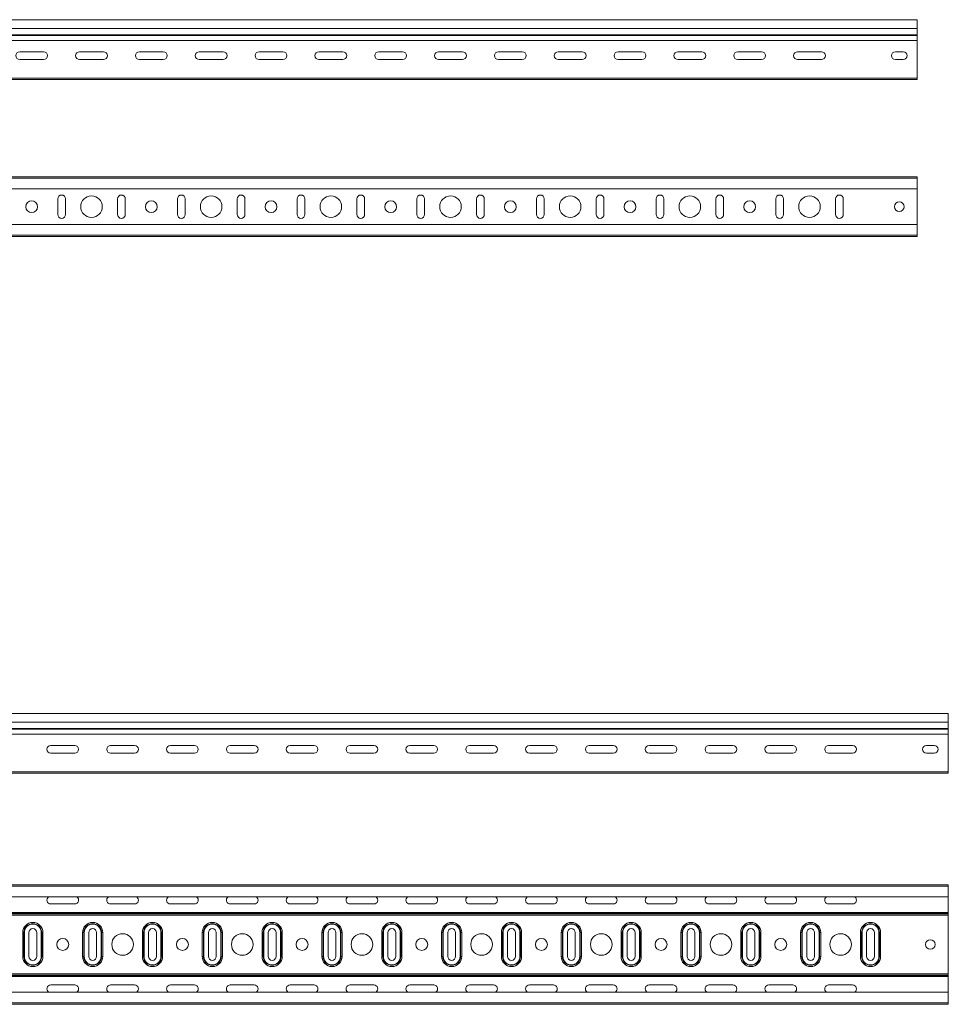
# Model space of a CAD drawing. Header units: millimetres. Extents: x -583 to 2827, y -4183 to -259.
# Tile 19 of 19: x 1986 to 2762, y -1082 to -259. Entities that reach past the tile are written whole.
import ezdxf

# ---------------------------------------------------------------- set-up
doc = ezdxf.new("R2010")
doc.units = ezdxf.units.MM

msp = doc.modelspace()

# ---------------------------------------------------------------- linework, layer by layer
at = {"color": 7, "linetype": 'Continuous', "lineweight": 15}
for p, q in [((2735.72, -258.56), (267.72, -258.56)), ((2735.72, -266.02), (2735.72, -258.56)), ((267.72, -266.02), (2735.72, -266.02)), ((267.72, -271.33), (2735.72, -271.33)), ((2735.72, -271.33), (2735.72, -266.02)), ((2735.72, -271.69), (2735.72, -271.33)), ((267.72, -271.69), (2735.72, -271.69)), ((267.72, -275.82), (2735.72, -275.82)), ((2735.72, -275.82), (2735.72, -271.69)), ((2735.72, -307.36), (2735.72, -275.82)), ((1985.72, -285.32), (2005.72, -285.32)), ((2035.72, -285.32), (2055.72, -285.32)), ((2085.72, -285.32), (2105.72, -285.32)), ((2135.72, -285.32), (2155.72, -285.32)), ((2185.72, -285.32), (2205.72, -285.32)), ((2235.72, -285.32), (2255.72, -285.32)), ((2285.72, -285.32), (2305.72, -285.32)), ((2335.72, -285.32), (2355.72, -285.32)), ((2385.72, -285.32), (2405.72, -285.32)), ((2435.72, -285.32), (2455.72, -285.32)), ((2485.72, -285.32), (2505.72, -285.32)), ((2535.72, -285.32), (2555.72, -285.32)), ((2585.72, -285.32), (2605.72, -285.32)), ((2635.72, -285.32), (2655.72, -285.32)), ((2717.47, -285.32), (2723.97, -285.32)), ((2005.72, -291.82), (1985.72, -291.82)), ((2055.72, -291.82), (2035.72, -291.82)), ((2105.72, -291.82), (2085.72, -291.82)), ((2155.72, -291.82), (2135.72, -291.82)), ((2205.72, -291.82), (2185.72, -291.82)), ((2255.72, -291.82), (2235.72, -291.82)), ((2305.72, -291.82), (2285.72, -291.82)), ((2355.72, -291.82), (2335.72, -291.82)), ((2405.72, -291.82), (2385.72, -291.82)), ((2455.72, -291.82), (2435.72, -291.82)), ((2505.72, -291.82), (2485.72, -291.82)), ((2555.72, -291.82), (2535.72, -291.82)), ((2605.72, -291.82), (2585.72, -291.82)), ((2655.72, -291.82), (2635.72, -291.82)), ((2723.97, -291.82), (2717.47, -291.82)), ((267.72, -307.36), (2735.72, -307.36)), ((267.72, -308.56), (2735.72, -308.56)), ((2735.72, -308.56), (2735.72, -307.36)), ((267.72, -389.86), (2735.72, -389.86)), ((2735.72, -390.98), (267.72, -390.98)), ((2735.72, -390.98), (2735.72, -389.86)), ((2735.72, -400.08), (2735.72, -390.98)), ((267.72, -400.08), (2735.72, -400.08)), ((2735.72, -400.08), (2735.72, -429.63)), ((2017.47, -408.36), (2017.47, -421.36)), ((2023.97, -421.36), (2023.97, -408.36)), ((2067.47, -408.36), (2067.47, -421.36)), ((2073.97, -421.36), (2073.97, -408.36)), ((2117.47, -408.36), (2117.47, -421.36)), ((2123.97, -421.36), (2123.97, -408.36)), ((2167.47, -408.36), (2167.47, -421.36)), ((2173.97, -421.36), (2173.97, -408.36)), ((2217.47, -408.36), (2217.47, -421.36)), ((2223.97, -421.36), (2223.97, -408.36)), ((2267.47, -408.36), (2267.47, -421.36)), ((2273.97, -421.36), (2273.97, -408.36)), ((2317.47, -408.36), (2317.47, -421.36)), ((2323.97, -421.36), (2323.97, -408.36)), ((2367.47, -408.36), (2367.47, -421.36)), ((2373.97, -421.36), (2373.97, -408.36)), ((2417.47, -408.36), (2417.47, -421.36)), ((2423.97, -421.36), (2423.97, -408.36)), ((2467.47, -408.36), (2467.47, -421.36)), ((2473.97, -421.36), (2473.97, -408.36)), ((2517.47, -408.36), (2517.47, -421.36)), ((2523.97, -421.36), (2523.97, -408.36)), ((2567.47, -408.36), (2567.47, -421.36)), ((2573.97, -421.36), (2573.97, -408.36)), ((2617.47, -408.36), (2617.47, -421.36)), ((2623.97, -421.36), (2623.97, -408.36)), ((2667.47, -408.36), (2667.47, -421.36)), ((2673.97, -421.36), (2673.97, -408.36)), ((2735.72, -429.63), (267.72, -429.63)), ((2735.72, -438.73), (2735.72, -429.63)), ((267.72, -438.73), (2735.72, -438.73)), ((267.72, -439.86), (2735.72, -439.86)), ((2735.72, -439.86), (2735.72, -438.73)), ((2761.69, -838.39), (293.69, -838.39)), ((2761.69, -845.84), (2761.69, -838.39)), ((293.69, -845.84), (2761.69, -845.84)), ((2761.69, -851.15), (2761.69, -845.84)), ((293.69, -851.15), (2761.69, -851.15)), ((293.69, -851.52), (2761.69, -851.52)), ((293.69, -855.65), (2761.69, -855.65)), ((2761.69, -851.52), (2761.69, -851.15)), ((2761.69, -855.65), (2761.69, -851.52)), ((2761.69, -887.19), (2761.69, -855.65)), ((2031.69, -865.14), (2011.69, -865.14)), ((2011.69, -871.64), (2031.69, -871.64)), ((2081.69, -865.14), (2061.69, -865.14)), ((2061.69, -871.64), (2081.69, -871.64)), ((2131.69, -865.14), (2111.69, -865.14)), ((2111.69, -871.64), (2131.69, -871.64)), ((2181.69, -865.14), (2161.69, -865.14)), ((2161.69, -871.64), (2181.69, -871.64)), ((2231.69, -865.14), (2211.69, -865.14)), ((2211.69, -871.64), (2231.69, -871.64)), ((2281.69, -865.14), (2261.69, -865.14)), ((2261.69, -871.64), (2281.69, -871.64)), ((2331.69, -865.14), (2311.69, -865.14)), ((2311.69, -871.64), (2331.69, -871.64)), ((2381.69, -865.14), (2361.69, -865.14)), ((2361.69, -871.64), (2381.69, -871.64)), ((2431.69, -865.14), (2411.69, -865.14)), ((2411.69, -871.64), (2431.69, -871.64)), ((2481.69, -865.14), (2461.69, -865.14)), ((2461.69, -871.64), (2481.69, -871.64)), ((2531.69, -865.14), (2511.69, -865.14)), ((2511.69, -871.64), (2531.69, -871.64)), ((2581.69, -865.14), (2561.69, -865.14)), ((2561.69, -871.64), (2581.69, -871.64)), ((2631.69, -865.14), (2611.69, -865.14)), ((2611.69, -871.64), (2631.69, -871.64)), ((2681.69, -865.14), (2661.69, -865.14)), ((2661.69, -871.64), (2681.69, -871.64)), ((2749.94, -865.14), (2743.44, -865.14)), ((2743.44, -871.64), (2749.94, -871.64)), ((293.69, -887.19), (2761.69, -887.19)), ((293.69, -888.39), (2761.69, -888.39)), ((2761.69, -888.39), (2761.69, -887.19)), ((293.69, -981.57), (2761.69, -981.57)), ((2761.69, -982.7), (293.69, -982.7)), ((2761.69, -982.7), (2761.69, -981.57)), ((2761.69, -991.8), (2761.69, -982.7)), ((293.69, -991.8), (2761.69, -991.8)), ((2761.69, -991.8), (2761.69, -1004.77)), ((2011.69, -997.72), (2031.69, -997.72)), ((2061.69, -997.72), (2081.69, -997.72)), ((2111.69, -997.72), (2131.69, -997.72)), ((2161.69, -997.72), (2181.69, -997.72)), ((2211.69, -997.72), (2231.69, -997.72)), ((2261.69, -997.72), (2281.69, -997.72)), ((2311.69, -997.72), (2331.69, -997.72)), ((2361.69, -997.72), (2381.69, -997.72)), ((2411.69, -997.72), (2431.69, -997.72)), ((2461.69, -997.72), (2481.69, -997.72)), ((2511.69, -997.72), (2531.69, -997.72)), ((2561.69, -997.72), (2581.69, -997.72)), ((2611.69, -997.72), (2631.69, -997.72)), ((2661.69, -997.72), (2681.69, -997.72)), ((293.69, -1004.77), (2761.69, -1004.77)), ((293.69, -1005.41), (2761.69, -1005.41)), ((293.69, -1005.92), (2761.69, -1005.92)), ((293.69, -1006.95), (2761.69, -1006.95)), ((2761.69, -1004.77), (2761.69, -1005.41)), ((2761.69, -1005.41), (2761.69, -1005.92)), ((2761.69, -1005.92), (2761.69, -1006.95)), ((2761.69, -1006.95), (2761.69, -1056.2)), ((1988.25, -1041.57), (1988.25, -1021.57)), ((1989.29, -1021.57), (1988.25, -1021.57)), ((1989.29, -1041.57), (1989.29, -1021.57)), ((1989.66, -1021.57), (1989.29, -1021.57)), ((1989.66, -1021.57), (1989.66, -1041.57)), ((1993.44, -1021.57), (1993.44, -1041.57)), ((1999.94, -1041.57), (1999.94, -1021.57)), ((2004.1, -1021.57), (2003.73, -1021.57)), ((2003.73, -1041.57), (2003.73, -1021.57)), ((2005.14, -1021.57), (2004.1, -1021.57)), ((2004.1, -1021.57), (2004.1, -1041.57)), ((2005.14, -1021.57), (2005.14, -1041.57)), ((2038.25, -1041.57), (2038.25, -1021.57)), ((2039.29, -1021.57), (2038.25, -1021.57)), ((2039.29, -1041.57), (2039.29, -1021.57)), ((2039.66, -1021.57), (2039.29, -1021.57)), ((2039.66, -1021.57), (2039.66, -1041.57)), ((2043.44, -1021.57), (2043.44, -1041.57)), ((2049.94, -1041.57), (2049.94, -1021.57)), ((2054.1, -1021.57), (2053.73, -1021.57)), ((2053.73, -1041.57), (2053.73, -1021.57)), ((2055.14, -1021.57), (2054.1, -1021.57)), ((2054.1, -1021.57), (2054.1, -1041.57)), ((2055.14, -1021.57), (2055.14, -1041.57)), ((2088.25, -1041.57), (2088.25, -1021.57)), ((2089.29, -1021.57), (2088.25, -1021.57)), ((2089.29, -1041.57), (2089.29, -1021.57)), ((2089.66, -1021.57), (2089.29, -1021.57)), ((2089.66, -1021.57), (2089.66, -1041.57)), ((2093.44, -1021.57), (2093.44, -1041.57)), ((2099.94, -1041.57), (2099.94, -1021.57)), ((2104.1, -1021.57), (2103.73, -1021.57)), ((2103.73, -1041.57), (2103.73, -1021.57)), ((2105.14, -1021.57), (2104.1, -1021.57)), ((2104.1, -1021.57), (2104.1, -1041.57)), ((2105.14, -1021.57), (2105.14, -1041.57)), ((2138.25, -1041.57), (2138.25, -1021.57)), ((2139.29, -1021.57), (2138.25, -1021.57)), ((2139.29, -1041.57), (2139.29, -1021.57)), ((2139.66, -1021.57), (2139.29, -1021.57)), ((2139.66, -1021.57), (2139.66, -1041.57)), ((2143.44, -1021.57), (2143.44, -1041.57)), ((2149.94, -1041.57), (2149.94, -1021.57)), ((2154.1, -1021.57), (2153.73, -1021.57)), ((2153.73, -1041.57), (2153.73, -1021.57)), ((2155.14, -1021.57), (2154.1, -1021.57)), ((2154.1, -1021.57), (2154.1, -1041.57)), ((2155.14, -1021.57), (2155.14, -1041.57)), ((2188.25, -1041.57), (2188.25, -1021.57)), ((2189.29, -1021.57), (2188.25, -1021.57)), ((2189.29, -1041.57), (2189.29, -1021.57)), ((2189.66, -1021.57), (2189.29, -1021.57)), ((2189.66, -1021.57), (2189.66, -1041.57)), ((2193.44, -1021.57), (2193.44, -1041.57)), ((2199.94, -1041.57), (2199.94, -1021.57)), ((2204.1, -1021.57), (2203.73, -1021.57)), ((2203.73, -1041.57), (2203.73, -1021.57)), ((2205.14, -1021.57), (2204.1, -1021.57)), ((2204.1, -1021.57), (2204.1, -1041.57)), ((2205.14, -1021.57), (2205.14, -1041.57)), ((2238.25, -1041.57), (2238.25, -1021.57)), ((2239.29, -1021.57), (2238.25, -1021.57)), ((2239.29, -1041.57), (2239.29, -1021.57)), ((2239.66, -1021.57), (2239.29, -1021.57)), ((2239.66, -1021.57), (2239.66, -1041.57)), ((2243.44, -1021.57), (2243.44, -1041.57)), ((2249.94, -1041.57), (2249.94, -1021.57)), ((2254.1, -1021.57), (2253.73, -1021.57)), ((2253.73, -1041.57), (2253.73, -1021.57)), ((2255.14, -1021.57), (2254.1, -1021.57)), ((2254.1, -1021.57), (2254.1, -1041.57)), ((2255.14, -1021.57), (2255.14, -1041.57)), ((2288.25, -1041.57), (2288.25, -1021.57)), ((2289.29, -1021.57), (2288.25, -1021.57)), ((2289.29, -1041.57), (2289.29, -1021.57)), ((2289.66, -1021.57), (2289.29, -1021.57)), ((2289.66, -1021.57), (2289.66, -1041.57)), ((2293.44, -1021.57), (2293.44, -1041.57)), ((2299.94, -1041.57), (2299.94, -1021.57)), ((2304.1, -1021.57), (2303.73, -1021.57)), ((2303.73, -1041.57), (2303.73, -1021.57)), ((2305.14, -1021.57), (2304.1, -1021.57)), ((2304.1, -1021.57), (2304.1, -1041.57)), ((2305.14, -1021.57), (2305.14, -1041.57)), ((2338.25, -1041.57), (2338.25, -1021.57)), ((2339.29, -1021.57), (2338.25, -1021.57)), ((2339.29, -1041.57), (2339.29, -1021.57)), ((2339.66, -1021.57), (2339.29, -1021.57)), ((2339.66, -1021.57), (2339.66, -1041.57)), ((2343.44, -1021.57), (2343.44, -1041.57)), ((2349.94, -1041.57), (2349.94, -1021.57)), ((2354.1, -1021.57), (2353.73, -1021.57)), ((2353.73, -1041.57), (2353.73, -1021.57)), ((2355.14, -1021.57), (2354.1, -1021.57)), ((2354.1, -1021.57), (2354.1, -1041.57)), ((2355.14, -1021.57), (2355.14, -1041.57)), ((2388.25, -1041.57), (2388.25, -1021.57)), ((2389.29, -1021.57), (2388.25, -1021.57)), ((2389.29, -1041.57), (2389.29, -1021.57)), ((2389.66, -1021.57), (2389.29, -1021.57)), ((2389.66, -1021.57), (2389.66, -1041.57)), ((2393.44, -1021.57), (2393.44, -1041.57)), ((2399.94, -1041.57), (2399.94, -1021.57)), ((2404.1, -1021.57), (2403.73, -1021.57)), ((2403.73, -1041.57), (2403.73, -1021.57)), ((2405.14, -1021.57), (2404.1, -1021.57)), ((2404.1, -1021.57), (2404.1, -1041.57)), ((2405.14, -1021.57), (2405.14, -1041.57)), ((2438.25, -1041.57), (2438.25, -1021.57)), ((2439.29, -1021.57), (2438.25, -1021.57)), ((2439.29, -1041.57), (2439.29, -1021.57)), ((2439.66, -1021.57), (2439.29, -1021.57)), ((2439.66, -1021.57), (2439.66, -1041.57)), ((2443.44, -1021.57), (2443.44, -1041.57)), ((2449.94, -1041.57), (2449.94, -1021.57)), ((2454.1, -1021.57), (2453.73, -1021.57)), ((2453.73, -1041.57), (2453.73, -1021.57)), ((2455.14, -1021.57), (2454.1, -1021.57)), ((2454.1, -1021.57), (2454.1, -1041.57)), ((2455.14, -1021.57), (2455.14, -1041.57)), ((2488.25, -1041.57), (2488.25, -1021.57)), ((2489.29, -1021.57), (2488.25, -1021.57)), ((2489.29, -1041.57), (2489.29, -1021.57)), ((2489.66, -1021.57), (2489.29, -1021.57)), ((2489.66, -1021.57), (2489.66, -1041.57)), ((2493.44, -1021.57), (2493.44, -1041.57)), ((2499.94, -1041.57), (2499.94, -1021.57)), ((2504.1, -1021.57), (2503.73, -1021.57)), ((2503.73, -1041.57), (2503.73, -1021.57)), ((2505.14, -1021.57), (2504.1, -1021.57)), ((2504.1, -1021.57), (2504.1, -1041.57)), ((2505.14, -1021.57), (2505.14, -1041.57)), ((2538.25, -1041.57), (2538.25, -1021.57)), ((2539.29, -1021.57), (2538.25, -1021.57)), ((2539.29, -1041.57), (2539.29, -1021.57)), ((2539.66, -1021.57), (2539.29, -1021.57)), ((2539.66, -1021.57), (2539.66, -1041.57)), ((2543.44, -1021.57), (2543.44, -1041.57)), ((2549.94, -1041.57), (2549.94, -1021.57)), ((2554.1, -1021.57), (2553.73, -1021.57)), ((2553.73, -1041.57), (2553.73, -1021.57)), ((2555.14, -1021.57), (2554.1, -1021.57)), ((2554.1, -1021.57), (2554.1, -1041.57)), ((2555.14, -1021.57), (2555.14, -1041.57)), ((2588.25, -1041.57), (2588.25, -1021.57)), ((2589.29, -1021.57), (2588.25, -1021.57)), ((2589.29, -1041.57), (2589.29, -1021.57)), ((2589.66, -1021.57), (2589.29, -1021.57)), ((2589.66, -1021.57), (2589.66, -1041.57)), ((2593.44, -1021.57), (2593.44, -1041.57)), ((2599.94, -1041.57), (2599.94, -1021.57)), ((2604.1, -1021.57), (2603.73, -1021.57)), ((2603.73, -1041.57), (2603.73, -1021.57)), ((2605.14, -1021.57), (2604.1, -1021.57)), ((2604.1, -1021.57), (2604.1, -1041.57)), ((2605.14, -1021.57), (2605.14, -1041.57)), ((2638.25, -1041.57), (2638.25, -1021.57)), ((2639.29, -1021.57), (2638.25, -1021.57)), ((2639.29, -1041.57), (2639.29, -1021.57)), ((2639.66, -1021.57), (2639.29, -1021.57)), ((2639.66, -1021.57), (2639.66, -1041.57)), ((2643.44, -1021.57), (2643.44, -1041.57)), ((2649.94, -1041.57), (2649.94, -1021.57)), ((2654.1, -1021.57), (2653.73, -1021.57)), ((2653.73, -1041.57), (2653.73, -1021.57)), ((2655.14, -1021.57), (2654.1, -1021.57)), ((2654.1, -1021.57), (2654.1, -1041.57)), ((2655.14, -1021.57), (2655.14, -1041.57)), ((2688.25, -1041.57), (2688.25, -1021.57)), ((2689.29, -1021.57), (2688.25, -1021.57)), ((2689.29, -1041.57), (2689.29, -1021.57)), ((2689.66, -1021.57), (2689.29, -1021.57)), ((2689.66, -1021.57), (2689.66, -1041.57)), ((2693.44, -1021.57), (2693.44, -1041.57)), ((2699.94, -1041.57), (2699.94, -1021.57)), ((2704.1, -1021.57), (2703.73, -1021.57)), ((2703.73, -1041.57), (2703.73, -1021.57)), ((2705.14, -1021.57), (2704.1, -1021.57)), ((2704.1, -1021.57), (2704.1, -1041.57)), ((2705.14, -1021.57), (2705.14, -1041.57)), ((1989.29, -1041.57), (1988.25, -1041.57)), ((1989.66, -1041.57), (1989.29, -1041.57)), ((2004.1, -1041.57), (2003.73, -1041.57)), ((2005.14, -1041.57), (2004.1, -1041.57)), ((2039.29, -1041.57), (2038.25, -1041.57)), ((2039.66, -1041.57), (2039.29, -1041.57)), ((2054.1, -1041.57), (2053.73, -1041.57)), ((2055.14, -1041.57), (2054.1, -1041.57)), ((2089.29, -1041.57), (2088.25, -1041.57)), ((2089.66, -1041.57), (2089.29, -1041.57)), ((2104.1, -1041.57), (2103.73, -1041.57)), ((2105.14, -1041.57), (2104.1, -1041.57)), ((2139.29, -1041.57), (2138.25, -1041.57)), ((2139.66, -1041.57), (2139.29, -1041.57)), ((2154.1, -1041.57), (2153.73, -1041.57)), ((2155.14, -1041.57), (2154.1, -1041.57)), ((2189.29, -1041.57), (2188.25, -1041.57)), ((2189.66, -1041.57), (2189.29, -1041.57)), ((2204.1, -1041.57), (2203.73, -1041.57)), ((2205.14, -1041.57), (2204.1, -1041.57)), ((2239.29, -1041.57), (2238.25, -1041.57)), ((2239.66, -1041.57), (2239.29, -1041.57)), ((2254.1, -1041.57), (2253.73, -1041.57)), ((2255.14, -1041.57), (2254.1, -1041.57)), ((2289.29, -1041.57), (2288.25, -1041.57)), ((2289.66, -1041.57), (2289.29, -1041.57)), ((2304.1, -1041.57), (2303.73, -1041.57)), ((2305.14, -1041.57), (2304.1, -1041.57)), ((2339.29, -1041.57), (2338.25, -1041.57)), ((2339.66, -1041.57), (2339.29, -1041.57)), ((2354.1, -1041.57), (2353.73, -1041.57)), ((2355.14, -1041.57), (2354.1, -1041.57)), ((2389.29, -1041.57), (2388.25, -1041.57)), ((2389.66, -1041.57), (2389.29, -1041.57)), ((2404.1, -1041.57), (2403.73, -1041.57)), ((2405.14, -1041.57), (2404.1, -1041.57)), ((2439.29, -1041.57), (2438.25, -1041.57)), ((2439.66, -1041.57), (2439.29, -1041.57)), ((2454.1, -1041.57), (2453.73, -1041.57)), ((2455.14, -1041.57), (2454.1, -1041.57)), ((2489.29, -1041.57), (2488.25, -1041.57)), ((2489.66, -1041.57), (2489.29, -1041.57)), ((2504.1, -1041.57), (2503.73, -1041.57)), ((2505.14, -1041.57), (2504.1, -1041.57)), ((2539.29, -1041.57), (2538.25, -1041.57)), ((2539.66, -1041.57), (2539.29, -1041.57)), ((2554.1, -1041.57), (2553.73, -1041.57)), ((2555.14, -1041.57), (2554.1, -1041.57)), ((2589.29, -1041.57), (2588.25, -1041.57)), ((2589.66, -1041.57), (2589.29, -1041.57)), ((2604.1, -1041.57), (2603.73, -1041.57)), ((2605.14, -1041.57), (2604.1, -1041.57)), ((2639.29, -1041.57), (2638.25, -1041.57)), ((2639.66, -1041.57), (2639.29, -1041.57)), ((2654.1, -1041.57), (2653.73, -1041.57)), ((2655.14, -1041.57), (2654.1, -1041.57)), ((2689.29, -1041.57), (2688.25, -1041.57)), ((2689.66, -1041.57), (2689.29, -1041.57)), ((2704.1, -1041.57), (2703.73, -1041.57)), ((2705.14, -1041.57), (2704.1, -1041.57)), ((293.69, -1056.2), (2761.69, -1056.2)), ((293.69, -1057.23), (2761.69, -1057.23)), ((293.69, -1057.74), (2761.69, -1057.74)), ((293.69, -1058.37), (2761.69, -1058.37)), ((2761.69, -1056.2), (2761.69, -1057.23)), ((2761.69, -1057.23), (2761.69, -1057.74)), ((2761.69, -1057.74), (2761.69, -1058.37)), ((2761.69, -1058.37), (2761.69, -1071.35)), ((2031.69, -1065.43), (2011.69, -1065.43)), ((2081.69, -1065.43), (2061.69, -1065.43)), ((2131.69, -1065.43), (2111.69, -1065.43)), ((2181.69, -1065.43), (2161.69, -1065.43)), ((2231.69, -1065.43), (2211.69, -1065.43)), ((2281.69, -1065.43), (2261.69, -1065.43)), ((2331.69, -1065.43), (2311.69, -1065.43)), ((2381.69, -1065.43), (2361.69, -1065.43)), ((2431.69, -1065.43), (2411.69, -1065.43)), ((2481.69, -1065.43), (2461.69, -1065.43)), ((2531.69, -1065.43), (2511.69, -1065.43)), ((2581.69, -1065.43), (2561.69, -1065.43)), ((2631.69, -1065.43), (2611.69, -1065.43)), ((2681.69, -1065.43), (2661.69, -1065.43)), ((2761.69, -1071.35), (293.69, -1071.35)), ((2761.69, -1080.45), (2761.69, -1071.35)), ((293.69, -1080.45), (2761.69, -1080.45)), ((293.69, -1081.57), (2761.69, -1081.57)), ((2761.69, -1081.57), (2761.69, -1080.45))]:
    msp.add_line(p, q, dxfattribs=at)
for centre, radius in [((1995.72, -414.86), 5), ((2045.72, -414.86), 9), ((2095.72, -414.86), 5), ((2145.72, -414.86), 9), ((2195.72, -414.86), 5), ((2245.72, -414.86), 9), ((2295.72, -414.86), 5), ((2345.72, -414.86), 9), ((2395.72, -414.86), 5), ((2445.72, -414.86), 9), ((2495.72, -414.86), 5), ((2545.72, -414.86), 9), ((2595.72, -414.86), 5), ((2645.72, -414.86), 9), ((2720.72, -414.86), 4), ((2021.69, -1031.57), 5), ((2071.69, -1031.57), 9), ((2121.69, -1031.57), 5), ((2171.69, -1031.57), 9), ((2221.69, -1031.57), 5), ((2271.69, -1031.57), 9), ((2321.69, -1031.57), 5), ((2371.69, -1031.57), 9), ((2421.69, -1031.57), 5), ((2471.69, -1031.57), 9), ((2521.69, -1031.57), 5), ((2571.69, -1031.57), 9), ((2621.69, -1031.57), 5), ((2671.69, -1031.57), 9), ((2746.69, -1031.57), 4)]:
    msp.add_circle(centre, radius, dxfattribs=at)
for centre, radius, start, end in [((1985.72, -288.57), 3.25, 90, 270), ((2005.72, -288.57), 3.25, 270, 90), ((2035.72, -288.57), 3.25, 90, 270), ((2055.72, -288.57), 3.25, 270, 90), ((2085.72, -288.57), 3.25, 90, 270), ((2105.72, -288.57), 3.25, 270, 90), ((2135.72, -288.57), 3.25, 90, 270), ((2155.72, -288.57), 3.25, 270, 90), ((2185.72, -288.57), 3.25, 90, 270), ((2205.72, -288.57), 3.25, 270, 90), ((2235.72, -288.57), 3.25, 90, 270), ((2255.72, -288.57), 3.25, 270, 90), ((2285.72, -288.57), 3.25, 90, 270), ((2305.72, -288.57), 3.25, 270, 90), ((2335.72, -288.57), 3.25, 90, 270), ((2355.72, -288.57), 3.25, 270, 90), ((2385.72, -288.57), 3.25, 90, 270), ((2405.72, -288.57), 3.25, 270, 90), ((2435.72, -288.57), 3.25, 90, 270), ((2455.72, -288.57), 3.25, 270, 90), ((2485.72, -288.57), 3.25, 90, 270), ((2505.72, -288.57), 3.25, 270, 90), ((2535.72, -288.57), 3.25, 90, 270), ((2555.72, -288.57), 3.25, 270, 90), ((2585.72, -288.57), 3.25, 90, 270), ((2605.72, -288.57), 3.25, 270, 90), ((2635.72, -288.57), 3.25, 90, 270), ((2655.72, -288.57), 3.25, 270, 90), ((2717.47, -288.57), 3.25, 90, 270), ((2723.97, -288.57), 3.25, 270, 90), ((2020.72, -408.36), 3.25, 0, 180), ((2070.72, -408.36), 3.25, 0, 180), ((2120.72, -408.36), 3.25, 0, 180), ((2170.72, -408.36), 3.25, 0, 180), ((2220.72, -408.36), 3.25, 0, 180), ((2270.72, -408.36), 3.25, 0, 180), ((2320.72, -408.36), 3.25, 0, 180), ((2370.72, -408.36), 3.25, 0, 180), ((2420.72, -408.36), 3.25, 0, 180), ((2470.72, -408.36), 3.25, 0, 180), ((2520.72, -408.36), 3.25, 0, 180), ((2570.72, -408.36), 3.25, 0, 180), ((2620.72, -408.36), 3.25, 0, 180), ((2670.72, -408.36), 3.25, 0, 180), ((2020.72, -421.36), 3.25, 180, 0), ((2070.72, -421.36), 3.25, 180, 0), ((2120.72, -421.36), 3.25, 180, 0), ((2170.72, -421.36), 3.25, 180, 0), ((2220.72, -421.36), 3.25, 180, 0), ((2270.72, -421.36), 3.25, 180, 0), ((2320.72, -421.36), 3.25, 180, 0), ((2370.72, -421.36), 3.25, 180, 0), ((2420.72, -421.36), 3.25, 180, 0), ((2470.72, -421.36), 3.25, 180, 0), ((2520.72, -421.36), 3.25, 180, 0), ((2570.72, -421.36), 3.25, 180, 0), ((2620.72, -421.36), 3.25, 180, 0), ((2670.72, -421.36), 3.25, 180, 0), ((2011.69, -868.39), 3.25, 90, 270), ((2031.69, -868.39), 3.25, 270, 90), ((2061.69, -868.39), 3.25, 90, 270), ((2081.69, -868.39), 3.25, 270, 90), ((2111.69, -868.39), 3.25, 90, 270), ((2131.69, -868.39), 3.25, 270, 90), ((2161.69, -868.39), 3.25, 90, 270), ((2181.69, -868.39), 3.25, 270, 90), ((2211.69, -868.39), 3.25, 90, 270), ((2231.69, -868.39), 3.25, 270, 90), ((2261.69, -868.39), 3.25, 90, 270), ((2281.69, -868.39), 3.25, 270, 90), ((2311.69, -868.39), 3.25, 90, 270), ((2331.69, -868.39), 3.25, 270, 90), ((2361.69, -868.39), 3.25, 90, 270), ((2381.69, -868.39), 3.25, 270, 90), ((2411.69, -868.39), 3.25, 90, 270), ((2431.69, -868.39), 3.25, 270, 90), ((2461.69, -868.39), 3.25, 90, 270), ((2481.69, -868.39), 3.25, 270, 90), ((2511.69, -868.39), 3.25, 90, 270), ((2531.69, -868.39), 3.25, 270, 90), ((2561.69, -868.39), 3.25, 90, 270), ((2581.69, -868.39), 3.25, 270, 90), ((2611.69, -868.39), 3.25, 90, 270), ((2631.69, -868.39), 3.25, 270, 90), ((2661.69, -868.39), 3.25, 90, 270), ((2681.69, -868.39), 3.25, 270, 90), ((2743.44, -868.39), 3.25, 90, 270), ((2749.94, -868.39), 3.25, 270, 90), ((2011.69, -994.47), 3.25, 124.73188, 270), ((2031.69, -994.47), 3.25, 270, 55.26812), ((2061.69, -994.47), 3.25, 124.73188, 270), ((2081.69, -994.47), 3.25, 270, 55.26812), ((2111.69, -994.47), 3.25, 124.73188, 270), ((2131.69, -994.47), 3.25, 270, 55.26812), ((2161.69, -994.47), 3.25, 124.73188, 270), ((2181.69, -994.47), 3.25, 270, 55.26812), ((2211.69, -994.47), 3.25, 124.73188, 270), ((2231.69, -994.47), 3.25, 270, 55.26812), ((2261.69, -994.47), 3.25, 124.73188, 270), ((2281.69, -994.47), 3.25, 270, 55.26812), ((2311.69, -994.47), 3.25, 124.73188, 270), ((2331.69, -994.47), 3.25, 270, 55.26812), ((2361.69, -994.47), 3.25, 124.73188, 270), ((2381.69, -994.47), 3.25, 270, 55.26812), ((2411.69, -994.47), 3.25, 124.73188, 270), ((2431.69, -994.47), 3.25, 270, 55.26812), ((2461.69, -994.47), 3.25, 124.73188, 270), ((2481.69, -994.47), 3.25, 270, 55.26812), ((2511.69, -994.47), 3.25, 124.73188, 270), ((2531.69, -994.47), 3.25, 270, 55.26812), ((2561.69, -994.47), 3.25, 124.73188, 270), ((2581.69, -994.47), 3.25, 270, 55.26812), ((2611.69, -994.47), 3.25, 124.73188, 270), ((2631.69, -994.47), 3.25, 270, 55.26812), ((2661.69, -994.47), 3.25, 124.73188, 270), ((2681.69, -994.47), 3.25, 270, 55.26812), ((1996.69, -1021.57), 8.45, 0, 180), ((1996.69, -1021.57), 7.41, 0, 180), ((1996.69, -1021.57), 7.03, 0, 180), ((1996.69, -1021.57), 3.25, 0, 180), ((2046.69, -1021.57), 8.45, 0, 180), ((2046.69, -1021.57), 7.41, 0, 180), ((2046.69, -1021.57), 7.03, 0, 180), ((2046.69, -1021.57), 3.25, 0, 180), ((2096.69, -1021.57), 8.45, 0, 180), ((2096.69, -1021.57), 7.41, 0, 180), ((2096.69, -1021.57), 7.03, 0, 180), ((2096.69, -1021.57), 3.25, 0, 180), ((2146.69, -1021.57), 8.45, 0, 180), ((2146.69, -1021.57), 7.41, 0, 180), ((2146.69, -1021.57), 7.03, 0, 180), ((2146.69, -1021.57), 3.25, 0, 180), ((2196.69, -1021.57), 8.45, 0, 180), ((2196.69, -1021.57), 7.41, 0, 180), ((2196.69, -1021.57), 7.03, 0, 180), ((2196.69, -1021.57), 3.25, 0, 180), ((2246.69, -1021.57), 8.45, 0, 180), ((2246.69, -1021.57), 7.41, 0, 180), ((2246.69, -1021.57), 7.03, 0, 180), ((2246.69, -1021.57), 3.25, 0, 180), ((2296.69, -1021.57), 8.45, 0, 180), ((2296.69, -1021.57), 7.41, 0, 180), ((2296.69, -1021.57), 7.03, 0, 180), ((2296.69, -1021.57), 3.25, 0, 180), ((2346.69, -1021.57), 8.45, 0, 180), ((2346.69, -1021.57), 7.41, 0, 180), ((2346.69, -1021.57), 7.03, 0, 180), ((2346.69, -1021.57), 3.25, 0, 180), ((2396.69, -1021.57), 8.45, 0, 180), ((2396.69, -1021.57), 7.41, 0, 180), ((2396.69, -1021.57), 7.03, 0, 180), ((2396.69, -1021.57), 3.25, 0, 180), ((2446.69, -1021.57), 8.45, 0, 180), ((2446.69, -1021.57), 7.41, 0, 180), ((2446.69, -1021.57), 7.03, 0, 180), ((2446.69, -1021.57), 3.25, 0, 180), ((2496.69, -1021.57), 8.45, 0, 180), ((2496.69, -1021.57), 7.41, 0, 180), ((2496.69, -1021.57), 7.03, 0, 180), ((2496.69, -1021.57), 3.25, 0, 180), ((2546.69, -1021.57), 8.45, 0, 180), ((2546.69, -1021.57), 7.41, 360, 180), ((2546.69, -1021.57), 7.03, 0, 180), ((2546.69, -1021.57), 3.25, 0, 180), ((2596.69, -1021.57), 8.45, 0, 180), ((2596.69, -1021.57), 7.41, 0, 180), ((2596.69, -1021.57), 7.03, 0, 180), ((2596.69, -1021.57), 3.25, 0, 180), ((2646.69, -1021.57), 8.45, 0, 180), ((2646.69, -1021.57), 7.41, 0, 180), ((2646.69, -1021.57), 7.03, 0, 180), ((2646.69, -1021.57), 3.25, 0, 180), ((2696.69, -1021.57), 8.45, 0, 180), ((2696.69, -1021.57), 7.41, 0, 180), ((2696.69, -1021.57), 7.03, 0, 180), ((2696.69, -1021.57), 3.25, 0, 180), ((1996.69, -1041.57), 8.45, 180, 0), ((1996.69, -1041.57), 7.41, 180, 0), ((1996.69, -1041.57), 7.03, 180, 0), ((1996.69, -1041.57), 3.25, 180, 0), ((2046.69, -1041.57), 8.45, 180, 0), ((2046.69, -1041.57), 7.41, 180, 0), ((2046.69, -1041.57), 7.03, 180, 0), ((2046.69, -1041.57), 3.25, 180, 0), ((2096.69, -1041.57), 8.45, 180, 0), ((2096.69, -1041.57), 7.41, 180, 0), ((2096.69, -1041.57), 7.03, 180, 0), ((2096.69, -1041.57), 3.25, 180, 0), ((2146.69, -1041.57), 8.45, 180, 0), ((2146.69, -1041.57), 7.41, 180, 0), ((2146.69, -1041.57), 7.03, 180, 0), ((2146.69, -1041.57), 3.25, 180, 0), ((2196.69, -1041.57), 8.45, 180, 0), ((2196.69, -1041.57), 7.41, 180, 0), ((2196.69, -1041.57), 7.03, 180, 0), ((2196.69, -1041.57), 3.25, 180, 0), ((2246.69, -1041.57), 8.45, 180, 0), ((2246.69, -1041.57), 7.41, 180, 0), ((2246.69, -1041.57), 7.03, 180, 0), ((2246.69, -1041.57), 3.25, 180, 0), ((2296.69, -1041.57), 8.45, 180, 0), ((2296.69, -1041.57), 7.41, 180, 0), ((2296.69, -1041.57), 7.03, 180, 0), ((2296.69, -1041.57), 3.25, 180, 0), ((2346.69, -1041.57), 8.45, 180, 0), ((2346.69, -1041.57), 7.41, 180, 0), ((2346.69, -1041.57), 7.03, 180, 0), ((2346.69, -1041.57), 3.25, 180, 0), ((2396.69, -1041.57), 8.45, 180, 0), ((2396.69, -1041.57), 7.41, 180, 0), ((2396.69, -1041.57), 7.03, 180, 0), ((2396.69, -1041.57), 3.25, 180, 0), ((2446.69, -1041.57), 8.45, 180, 0), ((2446.69, -1041.57), 7.41, 180, 0), ((2446.69, -1041.57), 7.03, 180, 0), ((2446.69, -1041.57), 3.25, 180, 0), ((2496.69, -1041.57), 8.45, 180, 0), ((2496.69, -1041.57), 7.41, 180, 0), ((2496.69, -1041.57), 7.03, 180, 0), ((2496.69, -1041.57), 3.25, 180, 0), ((2546.69, -1041.57), 8.45, 180, 0), ((2546.69, -1041.57), 7.41, 180, 0), ((2546.69, -1041.57), 7.03, 180, 0), ((2546.69, -1041.57), 3.25, 180, 0), ((2596.69, -1041.57), 8.45, 180, 0), ((2596.69, -1041.57), 7.41, 180, 0), ((2596.69, -1041.57), 7.03, 180, 0), ((2596.69, -1041.57), 3.25, 180, 0), ((2646.69, -1041.57), 8.45, 180, 0), ((2646.69, -1041.57), 7.41, 180, 0), ((2646.69, -1041.57), 7.03, 180, 0), ((2646.69, -1041.57), 3.25, 180, 0), ((2696.69, -1041.57), 8.45, 180, 0), ((2696.69, -1041.57), 7.41, 180, 0), ((2696.69, -1041.57), 7.03, 180, 0), ((2696.69, -1041.57), 3.25, 180, 0), ((2011.69, -1068.68), 3.25, 90, 235.26812), ((2031.69, -1068.68), 3.25, 304.73188, 90), ((2061.69, -1068.68), 3.25, 90, 235.26812), ((2081.69, -1068.68), 3.25, 304.73188, 90), ((2111.69, -1068.68), 3.25, 90, 235.26812), ((2131.69, -1068.68), 3.25, 304.73188, 90), ((2161.69, -1068.68), 3.25, 90, 235.26812), ((2181.69, -1068.68), 3.25, 304.73188, 90), ((2211.69, -1068.68), 3.25, 90, 235.26812), ((2231.69, -1068.68), 3.25, 304.73188, 90), ((2261.69, -1068.68), 3.25, 90, 235.26812), ((2281.69, -1068.68), 3.25, 304.73188, 90), ((2311.69, -1068.68), 3.25, 90, 235.26812), ((2331.69, -1068.68), 3.25, 304.73188, 90), ((2361.69, -1068.68), 3.25, 90, 235.26812), ((2381.69, -1068.68), 3.25, 304.73188, 90), ((2411.69, -1068.68), 3.25, 90, 235.26812), ((2431.69, -1068.68), 3.25, 304.73188, 90), ((2461.69, -1068.68), 3.25, 90, 235.26812), ((2481.69, -1068.68), 3.25, 304.73188, 90), ((2511.69, -1068.68), 3.25, 90, 235.26812), ((2531.69, -1068.68), 3.25, 304.73188, 90), ((2561.69, -1068.68), 3.25, 90, 235.26812), ((2581.69, -1068.68), 3.25, 304.73188, 90), ((2611.69, -1068.68), 3.25, 90, 235.26812), ((2631.69, -1068.68), 3.25, 304.73188, 90), ((2661.69, -1068.68), 3.25, 90, 235.26812), ((2681.69, -1068.68), 3.25, 304.73188, 90)]:
    msp.add_arc(centre, radius, start, end, dxfattribs=at)

doc.saveas('drawing.dxf')
